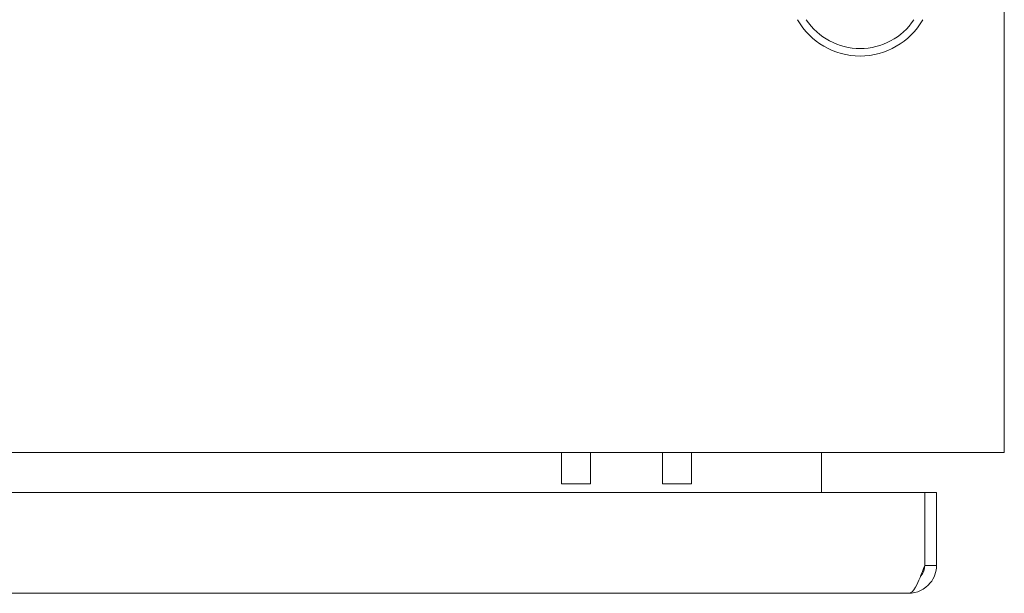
# Model space of a CAD drawing. Header units: inches. Extents: x 16 to 427, y 4 to 276.
# Tile 57 of 111: x 192.62 to 201.15, y 234.56 to 239.54. Entities that reach past the tile are written whole.
import ezdxf

# ---------------------------------------------------------------- set-up
doc = ezdxf.new("R2010")
doc.units = ezdxf.units.IN
doc.header["$LTSCALE"] = 26
doc.header["$MEASUREMENT"] = 0
doc.layers.add('Visible (ANSI)', color=7, linetype='Continuous', lineweight=5)

msp = doc.modelspace()

# ---------------------------------------------------------------- linework, layer by layer
at = {"layer": 'Visible (ANSI)'}
for p, q in [((201.154, 239.6279), (201.154, 236.0264)), ((201.154, 235.7838), (201.154, 236.0264)), ((201.154, 235.7838), (165.233, 235.7838)), ((197.3159, 235.7838), (197.3159, 235.5124)), ((197.5659, 235.7838), (197.5659, 235.5124)), ((198.1919, 235.7838), (198.1919, 235.5124)), ((198.4419, 235.7838), (198.4419, 235.5124)), ((199.5685, 235.6901), (199.5685, 235.7838)), ((199.5685, 235.4366), (199.5685, 235.6901)), ((197.3159, 235.5124), (197.5659, 235.5124)), ((198.1919, 235.5124), (198.4419, 235.5124)), ((165.2317, 235.4366), (200.4638, 235.4366)), ((200.4638, 235.4366), (200.4638, 234.8042)), ((200.4645, 234.8042), (200.4645, 235.4366)), ((200.4645, 235.4366), (200.5665, 235.4366)), ((200.5665, 234.8042), (200.5665, 235.4366)), ((200.4645, 234.8042), (200.5665, 234.8042)), ((200.3238, 234.5616), (165.3716, 234.5616))]:
    msp.add_line(p, q, dxfattribs=at)
for radius, start, end in [(0.625, 209.73571, 330.26429), (0.56, 213.61237, 326.38763)]:
    msp.add_arc((199.904, 239.8463), radius, start, end, dxfattribs=at)
for points, knots in [([(200.3238, 234.5616), (200.3957, 234.5616), (200.4669, 234.5954), (200.5122, 234.6512), (200.547, 234.6941), (200.5665, 234.749), (200.5665, 234.8042)], [0, 0, 0, 0, 0.888707, 0.888707, 0.888707, 1.570796, 1.570796, 1.570796, 1.570796]), ([(200.4638, 234.8042), (200.4374, 234.7323), (200.411, 234.6612), (200.3846, 234.6159), (200.3643, 234.5811), (200.3441, 234.5616), (200.3238, 234.5616)], [0, 0, 0, 0, 0.888707, 0.888707, 0.888707, 1.570796, 1.570796, 1.570796, 1.570796]), ([(200.4282, 234.7101), (200.4339, 234.7164), (200.4391, 234.7232), (200.4436, 234.7304), (200.4571, 234.7525), (200.4645, 234.7783), (200.4645, 234.8042)], [0.8365632, 0.8365632, 0.8365632, 0.8365632, 1.0185375, 1.0185375, 1.0185375, 1.5707963, 1.5707963, 1.5707963, 1.5707963])]:
    msp.add_open_spline(points, degree=3, knots=knots, dxfattribs=at)

doc.saveas('drawing.dxf')
